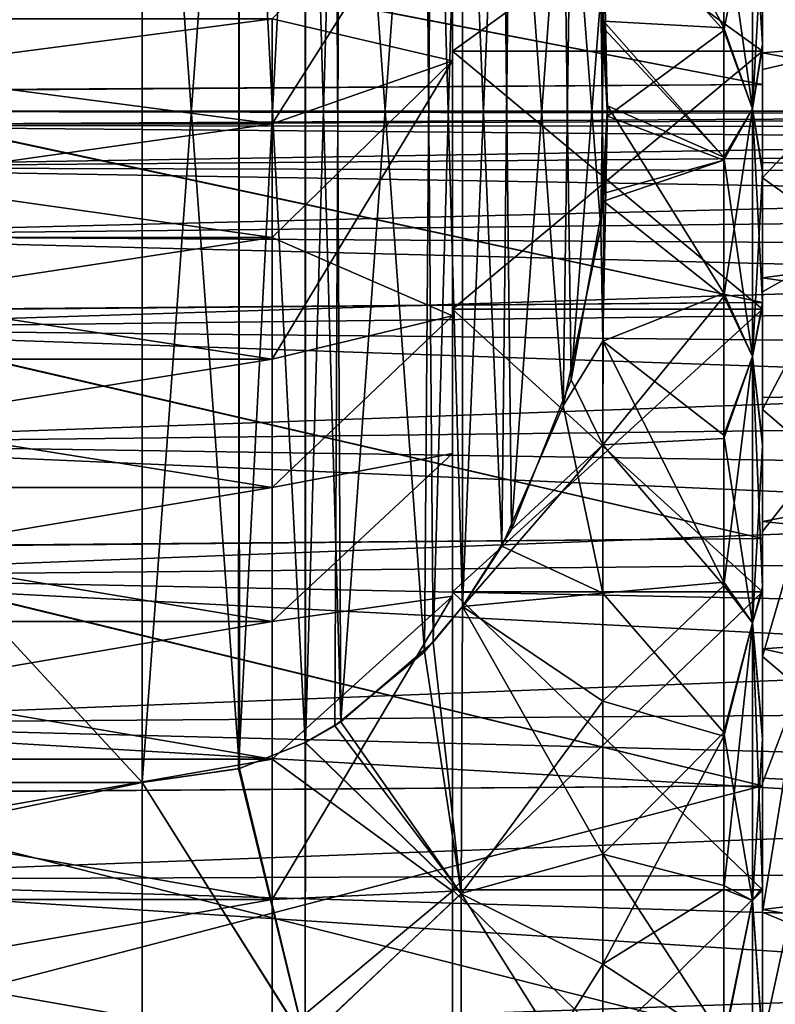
# Model space of a CAD drawing. Header units: metres. Extents: x -62 to 300, y -109 to 109.
# Tile 44 of 256: x -30 to -25, y -76 to -70. Entities that reach past the tile are written whole.
import ezdxf

# ---------------------------------------------------------------- set-up
doc = ezdxf.new("R2010")
doc.units = ezdxf.units.M
doc.layers.add('solid_500635', color=7, linetype='CONTINUOUS')

msp = doc.modelspace()

# ---------------------------------------------------------------- linework, layer by layer
at = {"layer": 'solid_500635'}
for points in [[(-29.239401, -65.969872, -15.062011), (-37.239399, -74.630127, -20.06201), (-37.239399, -65.969872, -15.062011)], [(-29.239401, -65.969872, -15.062011), (-29.239401, -74.630127, -20.06201), (-37.239399, -74.630127, -20.06201)], [(-29.239401, -74.630127, 5.7226), (-37.239399, -65.969872, 0.722599), (-37.239399, -74.630127, 5.7226)], [(-29.239401, -74.630127, 5.7226), (-29.239401, -65.969872, 0.722599), (-37.239399, -65.969872, 0.722599)], [(-28.612667, -66.060127, -15.11412), (-29.239401, -74.630127, -20.06201), (-29.239401, -65.969872, -15.062011)], [(-28.613211, -74.540024, 5.670576), (-29.239401, -65.969872, 0.722599), (-29.239401, -74.630127, 5.7226)], [(-28.619219, -66.05793, 0.773441), (-29.239401, -65.969872, 0.722599), (-28.613211, -74.540024, 5.670576)], [(-28.618839, -74.541954, -20.011105), (-29.239401, -74.630127, -20.06201), (-28.612667, -66.060127, -15.11412)], [(-28.619219, -66.05793, 0.773441), (-28.613211, -74.540024, 5.670576), (-28.188721, -74.371712, 5.573403)], [(-28.619219, -66.05793, 0.773441), (-28.188721, -74.371712, 5.573403), (-28.187336, -66.228569, 0.871958)], [(-28.618839, -74.541954, -20.011105), (-28.612667, -66.060127, -15.11412), (-28.188559, -66.228348, -15.21124)], [(-28.618839, -74.541954, -20.011105), (-28.188559, -66.228348, -15.21124), (-28.187328, -74.371422, -19.912649)], [(-28.187336, -66.228569, 0.871958), (-28.188721, -74.371712, 5.573403), (-27.958029, -74.238792, 5.496663)], [(-28.187328, -74.371422, -19.912649), (-28.188559, -66.228348, -15.21124), (-27.958639, -66.360794, -15.287708)], [(-27.999289, -66.334656, 0.933208), (-28.187336, -66.228569, 0.871958), (-27.958029, -74.238792, 5.496663)], [(-27.998503, -74.264854, -19.85112), (-28.187328, -74.371422, -19.912649), (-27.958639, -66.360794, -15.287708)], [(-27.420818, -66.813026, 1.209393), (-27.999289, -66.334656, 0.933208), (-27.958029, -74.238792, 5.496663)], [(-27.419758, -73.785851, -19.574566), (-27.998503, -74.264854, -19.85112), (-27.958639, -66.360794, -15.287708)], [(-27.419758, -73.785851, -19.574566), (-27.958639, -66.360794, -15.287708), (-27.364887, -66.874039, -15.584029)], [(-27.420818, -66.813026, 1.209393), (-27.958029, -74.238792, 5.496663), (-27.36363, -73.724556, 5.199769)], [(-27.420818, -66.813026, 1.209393), (-27.36363, -73.724556, 5.199769), (-27.17449, -67.106483, 1.378822)], [(-27.419758, -73.785851, -19.574566), (-27.364887, -66.874039, -15.584029), (-27.174473, -73.493492, -19.405773)], [(-27.174473, -73.493492, -19.405773), (-27.364887, -66.874039, -15.584029), (-27.174343, -67.106689, -15.71835)], [(-27.17449, -67.106483, 1.378822), (-27.36363, -73.724556, 5.199769), (-27.174322, -73.493279, 5.066239)], [(-26.921036, -67.492371, 1.601614), (-27.17449, -67.106483, 1.378822), (-27.174322, -73.493279, 5.066239)], [(-26.919935, -73.105713, -19.181887), (-27.174473, -73.493492, -19.405773), (-27.174343, -67.106689, -15.71835)], [(-26.919935, -73.105713, -19.181887), (-27.174343, -67.106689, -15.71835), (-26.860811, -67.600761, -16.003605)], [(-26.921036, -67.492371, 1.601614), (-27.174322, -73.493279, 5.066239), (-26.859438, -72.996666, 4.77952)], [(-26.525492, -68.396973, 2.123886), (-26.921036, -67.492371, 1.601614), (-26.859438, -72.996666, 4.77952)], [(-26.52466, -72.200439, -18.659229), (-26.919935, -73.105713, -19.181887), (-26.860811, -67.600761, -16.003605)], [(-26.52466, -72.200439, -18.659229), (-26.860811, -67.600761, -16.003605), (-26.474485, -68.564758, -16.560169)], [(-26.474485, -68.564758, -16.560169), (-26.2693, -68.242691, -16.09239), (-26.265055, -69.718086, -17.226042)], [(-26.2693, -68.242691, -16.09239), (-25.489401, -68.970207, -15.779392), (-25.489401, -69.761017, -16.394358)], [(-26.265055, -69.718086, -17.226042), (-26.2693, -68.242691, -16.09239), (-25.489401, -69.761017, -16.394358)], [(-26.525492, -68.396973, 2.123886), (-26.859438, -72.996666, 4.77952), (-26.473572, -72.032036, 4.222591)], [(-26.525492, -68.396973, 2.123886), (-26.473572, -72.032036, 4.222591), (-26.282562, -69.545403, 2.786932)], [(-27.239401, -68.466698, -0.028333), (-25.239401, -68.466698, -0.028333), (-25.239401, -69.911919, 1.289094)], [(-27.239401, -68.466698, -0.028333), (-25.239401, -69.911919, 1.289094), (-27.239401, -69.911919, 1.289094)], [(-27.239401, -69.911919, -15.628505), (-25.239401, -69.911919, -15.628505), (-25.239401, -68.466698, -14.311078)], [(-27.239401, -68.466698, -14.311078), (-27.239401, -69.911919, -15.628505), (-25.239401, -68.466698, -14.311078)], [(-27.239401, -69.974007, -15.521854), (-27.239401, -69.911919, -15.628505), (-27.239401, -68.466698, -14.311078)], [(-27.239401, -68.546638, -14.216975), (-27.239401, -69.974007, -15.521854), (-27.239401, -68.466698, -14.311078)], [(-27.239401, -69.973869, 1.182338), (-27.239401, -68.466698, -0.028333), (-27.239401, -69.911919, 1.289094)], [(-27.239401, -69.973869, 1.182338), (-27.239401, -68.546516, -0.12257), (-27.239401, -68.466698, -0.028333)], [(-25.239401, -69.115913, 0.686353), (-25.239401, -69.911919, 1.289094), (-25.239401, -68.466698, -0.028333)], [(-25.239401, -69.099876, -15.01105), (-25.239401, -68.466698, -14.311078), (-25.239401, -69.911919, -15.628505)], [(-28.401402, -69.70359, -0.592025), (-27.239401, -68.546516, -0.12257), (-27.239401, -69.973869, 1.182338)], [(-28.4014, -70.380119, -14.362308), (-27.239401, -68.546638, -14.216975), (-28.401402, -69.703712, -13.747509)], [(-28.4014, -70.380119, -14.362308), (-27.239401, -69.974007, -15.521854), (-27.239401, -68.546638, -14.216975)], [(-26.52466, -72.200439, -18.659229), (-26.474485, -68.564758, -16.560169), (-26.282244, -71.051735, -17.996025)], [(-26.282244, -71.051735, -17.996025), (-26.474485, -68.564758, -16.560169), (-26.265055, -69.718086, -17.226042)], [(-25.239401, -69.369423, 1.14634), (-24.406492, -69.837257, 1.525482), (-24.090141, -68.655128, 0.608965)], [(-31.589405, -68.901878, 0.281322), (-25.239401, -70.126862, 1.323649), (-25.239401, -68.875816, 0.254476)], [(-31.589405, -68.90554, -14.624369), (-25.239401, -68.875816, -14.593887), (-25.239401, -70.126862, -15.66306)], [(-31.589405, -68.901878, 0.281322), (-31.589378, -70.167603, 1.353422), (-25.239401, -70.126862, 1.323649)], [(-31.589394, -70.171806, -15.695856), (-31.589405, -68.90554, -14.624369), (-25.239401, -70.126862, -15.66306)], [(-26.282562, -69.545403, 2.786932), (-26.239672, -70.330383, 3.24014), (-26.2693, -68.910233, 2.313222)], [(-25.489401, -69.779747, 2.068194), (-26.2693, -68.910233, 2.313222), (-26.239672, -70.330383, 3.24014)], [(-25.489401, -69.779747, 2.068194), (-25.489401, -68.987869, 1.454984), (-26.2693, -68.910233, 2.313222)], [(-25.303986, -70.283951, -16.377954), (-25.489401, -68.970207, -15.779392), (-25.303986, -68.850372, -15.262156)], [(-25.303986, -68.850372, 0.922746), (-25.489401, -68.987869, 1.454984), (-25.489401, -69.779747, 2.068194)], [(-25.303986, -68.850372, 0.922746), (-25.489401, -69.779747, 2.068194), (-25.303986, -70.283951, 2.038543)], [(-25.303986, -68.850372, -15.262156), (-25.239401, -69.099876, -15.01105), (-25.239401, -69.864502, -15.649902)], [(-25.303986, -70.283951, -16.377954), (-25.303986, -68.850372, -15.262156), (-25.239401, -69.864502, -15.649902)], [(-25.303986, -68.850372, 0.922746), (-25.303986, -70.283951, 2.038543), (-25.239401, -69.115913, 0.686353)], [(-25.239401, -68.875816, 0.254476), (-25.239401, -70.126862, 1.323649), (-25.239401, -69.369423, 1.14634)], [(-25.239401, -68.875816, -14.593887), (-25.239401, -69.252731, -15.261553), (-25.239401, -69.923309, -15.780276)], [(-25.239401, -70.126862, -15.66306), (-25.239401, -68.875816, -14.593887), (-25.239401, -69.923309, -15.780276)], [(-25.303986, -70.283951, -16.377954), (-25.489401, -69.761017, -16.394358), (-25.489401, -68.970207, -15.779392)], [(-25.239401, -69.864502, -15.649902), (-25.239401, -69.099876, -15.01105), (-25.239401, -69.911919, -15.628505)], [(-25.303986, -70.283951, 2.038543), (-25.239401, -69.881668, 1.323494), (-25.239401, -69.115913, 0.686353)], [(-25.239401, -69.115913, 0.686353), (-25.239401, -69.881668, 1.323494), (-25.239401, -69.911919, 1.289094)], [(-25.239401, -69.923309, -15.780276), (-25.239401, -69.252731, -15.261553), (-20.932703, -69.564156, -15.611236)], [(-25.239401, -69.369423, 1.14634), (-25.239401, -70.030357, 1.622362), (-24.406492, -69.837257, 1.525482)], [(-25.239401, -70.126862, 1.323649), (-25.239401, -70.030357, 1.622362), (-25.239401, -69.369423, 1.14634)], [(-26.282562, -69.545403, 2.786932), (-26.473572, -72.032036, 4.222591), (-26.264933, -70.880455, 3.557727)], [(-26.282562, -69.545403, 2.786932), (-26.264933, -70.880455, 3.557727), (-26.239672, -70.330383, 3.24014)], [(-25.239401, -69.923309, -15.780276), (-20.932703, -69.564156, -15.611236), (-20.714769, -70.765785, -16.387434)], [(-28.401402, -69.703712, -13.747509), (-33.5774, -69.703476, -13.747274), (-33.5774, -70.379845, -14.362083)], [(-28.401402, -69.70359, -0.592025), (-28.4014, -70.379982, 0.022788), (-33.5774, -69.704071, -0.591542)], [(-28.4014, -70.380119, -14.362308), (-28.401402, -69.703712, -13.747509), (-33.5774, -70.379845, -14.362083)], [(-28.4014, -70.379982, 0.022788), (-33.5774, -70.380486, 0.023198), (-33.5774, -69.704071, -0.591542)], [(-28.401402, -69.70359, -0.592025), (-27.239401, -69.973869, 1.182338), (-28.4014, -70.379982, 0.022788)], [(-26.282244, -71.051735, -17.996025), (-26.265055, -69.718086, -17.226042), (-26.239693, -70.265091, -17.541857)], [(-26.265055, -69.718086, -17.226042), (-25.489401, -69.761017, -16.394358), (-25.489401, -70.595413, -16.9324)], [(-26.260962, -69.767982, -17.254848), (-26.265055, -69.718086, -17.226042), (-25.489401, -70.595413, -16.9324)], [(-26.239693, -70.265091, -17.541857), (-26.265055, -69.718086, -17.226042), (-26.260962, -69.767982, -17.254848)], [(-26.239693, -70.265091, -17.541857), (-26.260962, -69.767982, -17.254848), (-25.489401, -70.595413, -16.9324)], [(-25.489401, -70.615082, 2.604454), (-25.489401, -69.779747, 2.068194), (-26.239672, -70.330383, 3.24014)], [(-25.303986, -70.283951, -16.377954), (-25.489401, -70.595413, -16.9324), (-25.489401, -69.761017, -16.394358)], [(-25.303986, -70.283951, 2.038543), (-25.489401, -69.779747, 2.068194), (-25.489401, -70.615082, 2.604454)], [(-25.303986, -70.283951, -16.377954), (-25.239401, -69.864502, -15.649902), (-25.239401, -70.676613, -16.209141)], [(-25.239401, -70.728607, 2.04783), (-24.668211, -71.140854, 2.281892), (-24.406492, -69.837257, 1.525482)], [(-25.239401, -70.030357, 1.622362), (-25.239401, -70.728607, 2.04783), (-24.406492, -69.837257, 1.525482)], [(-25.239401, -69.864502, -15.649902), (-25.239401, -69.911919, -15.628505), (-25.239401, -71.575478, -16.658566)], [(-25.239401, -70.676613, -16.209141), (-25.239401, -69.864502, -15.649902), (-25.239401, -71.575478, -16.658566)], [(-27.239401, -69.911919, 1.289094), (-25.239401, -69.911919, 1.289094), (-25.239401, -71.575478, 2.319154)], [(-27.239401, -69.911919, 1.289094), (-25.239401, -71.575478, 2.319154), (-27.239401, -71.575478, 2.319154)], [(-27.239401, -71.575478, -16.658566), (-25.239401, -71.575478, -16.658566), (-25.239401, -69.911919, -15.628505)], [(-27.239401, -69.911919, -15.628505), (-27.239401, -71.575478, -16.658566), (-25.239401, -69.911919, -15.628505)], [(-27.239401, -71.619957, -16.543814), (-27.239401, -71.575478, -16.658566), (-27.239401, -69.911919, -15.628505)], [(-27.239401, -69.974007, -15.521854), (-27.239401, -71.619957, -16.543814), (-27.239401, -69.911919, -15.628505)], [(-27.239401, -71.619789, 2.204319), (-27.239401, -69.911919, 1.289094), (-27.239401, -71.575478, 2.319154)], [(-27.239401, -71.619789, 2.204319), (-27.239401, -69.973869, 1.182338), (-27.239401, -69.911919, 1.289094)], [(-25.303986, -70.283951, 2.038543), (-25.239401, -70.694756, 1.880996), (-25.239401, -69.881668, 1.323494)], [(-25.239401, -69.881668, 1.323494), (-25.239401, -70.694756, 1.880996), (-25.239401, -69.911919, 1.289094)], [(-25.239401, -70.694756, 1.880996), (-25.239401, -71.575478, 2.319154), (-25.239401, -69.911919, 1.289094)], [(-25.239401, -70.629356, -16.24382), (-25.239401, -69.923309, -15.780276), (-20.714769, -70.765785, -16.387434)], [(-25.239401, -70.126862, -15.66306), (-25.239401, -69.923309, -15.780276), (-25.239401, -70.629356, -16.24382)], [(-28.4014, -71.113762, 0.568609), (-27.239401, -69.973869, 1.182338), (-27.239401, -71.619789, 2.204319)], [(-28.4014, -70.379982, 0.022788), (-27.239401, -69.973869, 1.182338), (-28.4014, -71.113762, 0.568609)], [(-28.4014, -71.899071, -15.380089), (-27.239401, -71.619957, -16.543814), (-27.239401, -69.974007, -15.521854)], [(-28.4014, -71.113914, -14.908118), (-27.239401, -69.974007, -15.521854), (-28.4014, -70.380119, -14.362308)], [(-28.4014, -71.899071, -15.380089), (-27.239401, -69.974007, -15.521854), (-28.4014, -71.113914, -14.908118)], [(-25.239401, -70.126862, 1.323649), (-25.239401, -70.728607, 2.04783), (-25.239401, -70.030357, 1.622362)], [(-31.589415, -71.589127, -16.553612), (-31.589394, -70.171806, -15.695856), (-25.239401, -71.534409, -16.525848)], [(-31.589378, -70.167603, 1.353422), (-31.589407, -71.584915, 2.212083), (-25.239401, -71.534409, 2.186438)], [(-31.589394, -70.171806, -15.695856), (-25.239401, -70.126862, -15.66306), (-25.239401, -71.534409, -16.525848)], [(-31.589378, -70.167603, 1.353422), (-25.239401, -71.534409, 2.186438), (-25.239401, -70.126862, 1.323649)], [(-25.239401, -70.126862, 1.323649), (-25.239401, -71.534409, 2.186438), (-25.239401, -70.728607, 2.04783)], [(-25.239401, -70.126862, -15.66306), (-25.239401, -70.629356, -16.24382), (-25.239401, -71.374031, -16.654387)], [(-25.239401, -71.534409, -16.525848), (-25.239401, -70.126862, -15.66306), (-25.239401, -71.374031, -16.654387)], [(-32.239399, -70.391167, -8.211673), (-16.239401, -70.326027, -7.722058), (-16.239401, -70.300003, -7.169705)], [(-32.239399, -70.300003, -7.169695), (-16.239401, -70.300003, -7.169705), (-16.239401, -70.326027, -6.617353)], [(-32.239399, -70.300003, -7.169695), (-32.239399, -70.391167, -8.211673), (-16.239401, -70.300003, -7.169705)], [(-32.239399, -70.391174, -6.127717), (-32.239399, -70.300003, -7.169695), (-16.239401, -70.326027, -6.617353)], [(-26.282244, -71.051735, -17.996025), (-26.239693, -70.265091, -17.541857), (-26.2693, -71.782776, -18.311035)], [(-26.2693, -71.782776, -18.311035), (-26.239693, -70.265091, -17.541857), (-25.489401, -71.473175, -17.394886)], [(-26.239693, -70.265091, -17.541857), (-25.489401, -70.595413, -16.9324), (-25.489401, -71.473175, -17.394886)], [(-25.303986, -71.88163, -17.242575), (-25.489401, -70.595413, -16.9324), (-25.303986, -70.283951, -16.377954)], [(-25.303986, -70.283951, 2.038543), (-25.489401, -70.615082, 2.604454), (-25.489401, -71.493736, 3.065155)], [(-25.303986, -70.283951, 2.038543), (-25.489401, -71.493736, 3.065155), (-25.303986, -71.88163, 2.903164)], [(-25.303986, -70.283951, -16.377954), (-25.239401, -70.676613, -16.209141), (-25.239401, -71.533974, -16.688988)], [(-25.303986, -71.88163, -17.242575), (-25.303986, -70.283951, -16.377954), (-25.239401, -71.533974, -16.688988)], [(-25.303986, -70.283951, 2.038543), (-25.303986, -71.88163, 2.903164), (-25.239401, -70.694756, 1.880996)], [(-32.239399, -70.391167, -8.211673), (-16.239401, -70.402893, -8.273635), (-16.239401, -70.326027, -7.722058)], [(-32.239399, -70.391174, -6.127717), (-16.239401, -70.326027, -6.617353), (-16.239401, -70.402893, -6.065776)], [(-26.239672, -70.330383, 3.24014), (-26.264933, -70.880455, 3.557727), (-26.260727, -70.828957, 3.527992)], [(-25.489401, -70.615082, 2.604454), (-26.239672, -70.330383, 3.24014), (-26.260727, -70.828957, 3.527992)], [(-28.4014, -70.380119, -14.362308), (-33.5774, -70.379845, -14.362083), (-33.5774, -71.113586, -14.907901)], [(-28.4014, -70.379982, 0.022788), (-28.4014, -71.113762, 0.568609), (-33.5774, -70.380486, 0.023198)], [(-28.4014, -71.113914, -14.908118), (-28.4014, -70.380119, -14.362308), (-33.5774, -71.113586, -14.907901)], [(-28.4014, -71.113762, 0.568609), (-33.5774, -71.114296, 0.568966), (-33.5774, -70.380486, 0.023198)], [(-32.239399, -70.391167, -8.211673), (-32.239399, -70.661896, -9.221971), (-16.239401, -70.402893, -8.273635)], [(-32.239399, -70.391174, -6.127717), (-16.239401, -70.402893, -6.065776), (-16.239401, -70.528839, -5.528578)], [(-32.239399, -70.661903, -5.117421), (-32.239399, -70.391174, -6.127717), (-16.239401, -70.528839, -5.528578)], [(-32.239399, -70.661896, -9.221971), (-16.239401, -70.528839, -8.810833), (-16.239401, -70.402893, -8.273635)], [(-32.239399, -70.661896, -9.221971), (-16.239401, -70.70546, -9.336213), (-16.239401, -70.528839, -8.810833)], [(-32.239399, -70.661903, -5.117421), (-16.239401, -70.528839, -5.528578), (-16.239401, -70.70546, -5.003198)], [(-25.489401, -70.615082, 2.604454), (-26.260727, -70.828957, 3.527992), (-26.264933, -70.880455, 3.557727)], [(-25.489401, -71.493736, 3.065155), (-25.489401, -70.615082, 2.604454), (-26.264933, -70.880455, 3.557727)], [(-25.303986, -71.88163, -17.242575), (-25.489401, -71.473175, -17.394886), (-25.489401, -70.595413, -16.9324)], [(-32.239399, -70.661896, -9.221971), (-32.239399, -71.103951, -10.169888), (-16.239401, -70.70546, -9.336213)], [(-32.239399, -70.661903, -5.117421), (-16.239401, -70.70546, -5.003198), (-16.239401, -70.930092, -4.493891)], [(-32.239399, -71.103966, -4.169502), (-32.239399, -70.661903, -5.117421), (-16.239401, -70.930092, -4.493891)], [(-25.239401, -71.374031, -16.654387), (-25.239401, -70.629356, -16.24382), (-20.714769, -70.765785, -16.387434)], [(-25.239401, -71.533974, -16.688988), (-25.239401, -70.676613, -16.209141), (-25.239401, -71.575478, -16.658566)], [(-32.239399, -71.103951, -10.169888), (-16.239401, -70.930092, -9.84552), (-16.239401, -70.70546, -9.336213)], [(-25.303986, -71.88163, 2.903164), (-25.239401, -71.552994, 2.359074), (-25.239401, -70.694756, 1.880996)], [(-25.239401, -70.694756, 1.880996), (-25.239401, -71.552994, 2.359074), (-25.239401, -71.575478, 2.319154)], [(-25.239401, -70.728607, 2.04783), (-25.239401, -71.464149, 2.423845), (-24.668211, -71.140854, 2.281892)], [(-25.239401, -71.534409, 2.186438), (-25.239401, -71.464149, 2.423845), (-25.239401, -70.728607, 2.04783)], [(-25.239401, -71.374031, -16.654387), (-20.714769, -70.765785, -16.387434), (-20.541294, -72.06282, -17.006037)], [(-26.473572, -72.032036, 4.222591), (-26.2693, -72.450676, 4.219642), (-26.264933, -70.880455, 3.557727)], [(-25.489401, -71.493736, 3.065155), (-26.264933, -70.880455, 3.557727), (-26.2693, -72.450676, 4.219642)], [(-32.239399, -71.103951, -10.169888), (-16.239401, -71.198044, -10.327027), (-16.239401, -70.930092, -9.84552)], [(-32.239399, -71.103966, -4.169502), (-16.239401, -70.930092, -4.493891), (-16.239401, -71.198044, -4.012384)], [(-26.52466, -72.200439, -18.659229), (-26.282244, -71.051735, -17.996025), (-26.2693, -71.782776, -18.311035)], [(-28.4014, -71.113914, -14.908118), (-33.5774, -71.113586, -14.907901), (-33.5774, -71.898705, -15.379889)], [(-28.4014, -71.113762, 0.568609), (-28.4014, -71.898911, 1.040592), (-33.5774, -71.114296, 0.568966)], [(-28.4014, -71.899071, -15.380089), (-28.4014, -71.113914, -14.908118), (-33.5774, -71.898705, -15.379889)], [(-28.4014, -71.898911, 1.040592), (-33.5774, -71.899475, 1.040894), (-33.5774, -71.114296, 0.568966)], [(-32.239399, -71.103951, -10.169888), (-32.239399, -71.703911, -11.026643), (-16.239401, -71.198044, -10.327027)], [(-32.239399, -71.103966, -4.169502), (-16.239401, -71.198044, -4.012384), (-16.239401, -71.51226, -3.554502)], [(-32.239399, -71.703926, -3.312746), (-32.239399, -71.103966, -4.169502), (-16.239401, -71.51226, -3.554502)], [(-28.4014, -71.113762, 0.568609), (-27.239401, -71.619789, 2.204319), (-28.4014, -71.898911, 1.040592)], [(-32.239399, -71.703911, -11.026643), (-16.239401, -71.51226, -10.784909), (-16.239401, -71.198044, -10.327027)], [(-25.239401, -72.223801, 2.743369), (-24.869434, -72.542473, 2.86254), (-24.668211, -71.140854, 2.281892)], [(-25.239401, -71.464149, 2.423845), (-25.239401, -72.223801, 2.743369), (-24.668211, -71.140854, 2.281892)], [(-25.239401, -72.146652, -17.005653), (-25.239401, -71.374031, -16.654387), (-20.541294, -72.06282, -17.006037)], [(-25.239401, -71.534409, -16.525848), (-25.239401, -71.374031, -16.654387), (-25.239401, -72.146652, -17.005653)], [(-32.239399, -71.703911, -11.026643), (-16.239401, -71.867249, -11.21298), (-16.239401, -71.51226, -10.784909)], [(-32.239399, -71.703926, -3.312746), (-16.239401, -71.51226, -3.554502), (-16.239401, -71.867249, -3.126431)], [(-26.2693, -71.782776, -18.311035), (-25.489401, -71.473175, -17.394886), (-25.489401, -72.388542, -17.778807)], [(-25.489401, -72.409927, 3.447256), (-25.489401, -71.493736, 3.065155), (-26.2693, -72.450676, 4.219642)], [(-25.303986, -71.88163, -17.242575), (-25.489401, -72.388542, -17.778807), (-25.489401, -71.473175, -17.394886)], [(-25.303986, -71.88163, 2.903164), (-25.489401, -71.493736, 3.065155), (-25.489401, -72.409927, 3.447256)], [(-25.239401, -71.534409, 2.186438), (-25.239401, -72.223801, 2.743369), (-25.239401, -71.464149, 2.423845)], [(-31.589415, -71.589127, -16.553612), (-25.239401, -71.534409, -16.525848), (-25.239401, -73.056404, -17.155548)], [(-31.589407, -71.584915, 2.212083), (-25.239401, -73.056404, 2.816138), (-25.239401, -71.534409, 2.186438)], [(-27.239401, -71.575478, 2.319154), (-25.239401, -71.575478, 2.319154), (-25.239401, -73.398895, 3.025523)], [(-27.239401, -71.575478, 2.319154), (-25.239401, -73.398895, 3.025523), (-27.239401, -73.398895, 3.025523)], [(-27.239401, -73.398895, -17.364935), (-25.239401, -73.398895, -17.364935), (-25.239401, -71.575478, -16.658566)], [(-27.239401, -71.575478, -16.658566), (-27.239401, -73.398895, -17.364935), (-25.239401, -71.575478, -16.658566)], [(-27.239401, -73.426849, -17.245567), (-27.239401, -73.398895, -17.364935), (-27.239401, -71.575478, -16.658566)], [(-27.239401, -72.506851, -16.936363), (-27.239401, -73.426849, -17.245567), (-27.239401, -71.575478, -16.658566)], [(-27.239401, -71.619957, -16.543814), (-27.239401, -72.506851, -16.936363), (-27.239401, -71.575478, -16.658566)], [(-27.239401, -72.506683, 2.596884), (-27.239401, -71.575478, 2.319154), (-27.239401, -73.398895, 3.025523)], [(-27.239401, -72.506683, 2.596884), (-27.239401, -71.619789, 2.204319), (-27.239401, -71.575478, 2.319154)], [(-25.303986, -71.88163, -17.242575), (-25.239401, -71.533974, -16.688988), (-25.239401, -72.433525, -17.088512)], [(-25.303986, -71.88163, 2.903164), (-25.239401, -72.453392, 2.756822), (-25.239401, -71.552994, 2.359074)], [(-25.239401, -71.533974, -16.688988), (-25.239401, -71.575478, -16.658566), (-25.239401, -73.398895, -17.364935)], [(-25.239401, -72.433525, -17.088512), (-25.239401, -71.533974, -16.688988), (-25.239401, -73.398895, -17.364935)], [(-25.239401, -71.534409, 2.186438), (-25.239401, -73.056404, 2.816138), (-25.239401, -72.223801, 2.743369)], [(-25.239401, -71.534409, -16.525848), (-25.239401, -72.146652, -17.005653), (-25.239401, -72.945465, -17.295313)], [(-25.239401, -73.056404, -17.155548), (-25.239401, -71.534409, -16.525848), (-25.239401, -72.945465, -17.295313)], [(-25.239401, -71.552994, 2.359074), (-25.239401, -72.453392, 2.756822), (-25.239401, -71.575478, 2.319154)], [(-25.239401, -72.453392, 2.756822), (-25.239401, -73.398895, 3.025523), (-25.239401, -71.575478, 2.319154)], [(-31.589312, -73.113358, -17.174471), (-31.589415, -71.589127, -16.553612), (-25.239401, -73.056404, -17.155548)], [(-31.589407, -71.584915, 2.212083), (-31.589273, -73.109917, 2.833961), (-25.239401, -73.056404, 2.816138)], [(-28.401402, -72.72728, 1.433445), (-27.239401, -71.619789, 2.204319), (-27.239401, -72.506683, 2.596884)], [(-28.4014, -71.898911, 1.040592), (-27.239401, -71.619789, 2.204319), (-28.401402, -72.72728, 1.433445)], [(-28.401402, -72.727448, -15.772926), (-27.239401, -72.506851, -16.936363), (-27.239401, -71.619957, -16.543814)], [(-28.401402, -72.727448, -15.772926), (-27.239401, -71.619957, -16.543814), (-28.4014, -71.899071, -15.380089)], [(-32.239399, -71.703911, -11.026643), (-32.239399, -72.443542, -11.766198), (-16.239401, -71.867249, -11.21298)], [(-32.239399, -71.703926, -3.312746), (-16.239401, -71.867249, -3.126431), (-16.239401, -72.256729, -2.736955)], [(-32.239399, -72.443573, -2.573191), (-32.239399, -71.703926, -3.312746), (-16.239401, -72.256729, -2.736955)], [(-26.52466, -72.200439, -18.659229), (-26.2693, -71.782776, -18.311035), (-26.2693, -73.407608, -18.838837)], [(-26.2693, -71.782776, -18.311035), (-25.489401, -72.388542, -17.778807), (-25.489401, -73.336578, -18.081656)], [(-26.2693, -73.407608, -18.838837), (-26.2693, -71.782776, -18.311035), (-25.489401, -73.336578, -18.081656)], [(-32.239399, -72.443542, -11.766198), (-16.239401, -72.256729, -11.602455), (-16.239401, -71.867249, -11.21298)], [(-25.303986, -73.599831, -17.832434), (-25.489401, -72.388542, -17.778807), (-25.303986, -71.88163, -17.242575)], [(-25.303986, -71.88163, 2.903164), (-25.489401, -72.409927, 3.447256), (-25.489401, -73.35862, 3.748206)], [(-25.303986, -71.88163, 2.903164), (-25.489401, -73.35862, 3.748206), (-25.303986, -73.599831, 3.493023)], [(-25.303986, -71.88163, -17.242575), (-25.239401, -72.433525, -17.088512), (-25.239401, -73.367401, -17.403406)], [(-25.303986, -73.599831, -17.832434), (-25.303986, -71.88163, -17.242575), (-25.239401, -73.367401, -17.403406)], [(-25.303986, -71.88163, 2.903164), (-25.303986, -73.599831, 3.493023), (-25.239401, -72.453392, 2.756822)], [(-28.4014, -71.899071, -15.380089), (-33.5774, -71.898705, -15.379889), (-33.5774, -72.727036, -15.772755)], [(-28.4014, -71.898911, 1.040592), (-28.401402, -72.72728, 1.433445), (-33.5774, -71.899475, 1.040894)], [(-28.401402, -72.727448, -15.772926), (-28.4014, -71.899071, -15.380089), (-33.5774, -72.727036, -15.772755)], [(-28.401402, -72.72728, 1.433445), (-33.5774, -72.727859, 1.433686), (-33.5774, -71.899475, 1.040894)], [(-26.473572, -72.032036, 4.222591), (-26.859438, -72.996666, 4.77952), (-26.2693, -72.450676, 4.219642)], [(-25.239401, -72.945465, -17.295313), (-20.541294, -72.06282, -17.006037), (-20.415516, -73.433777, -17.45488)], [(-25.239401, -72.945465, -17.295313), (-25.239401, -72.146652, -17.005653), (-20.541294, -72.06282, -17.006037)], [(-26.52466, -72.200439, -18.659229), (-26.2693, -73.407608, -18.838837), (-26.919935, -73.105713, -19.181887)], [(-32.239399, -72.443542, -11.766198), (-16.239401, -72.684799, -11.957448), (-16.239401, -72.256729, -11.602455)], [(-32.239399, -72.443573, -2.573191), (-16.239401, -72.256729, -2.736955), (-16.239401, -72.684799, -2.381963)], [(-25.239401, -72.223801, 2.743369), (-25.239401, -73.010391, 3.006554), (-24.869434, -72.542473, 2.86254)], [(-25.239401, -73.056404, 2.816138), (-25.239401, -73.010391, 3.006554), (-25.239401, -72.223801, 2.743369)], [(-25.303986, -73.599831, -17.832434), (-25.489401, -73.336578, -18.081656), (-25.489401, -72.388542, -17.778807)], [(-32.239399, -72.443542, -11.766198), (-32.239399, -73.300362, -12.366069), (-16.239401, -72.684799, -11.957448)], [(-32.239399, -72.443573, -2.573191), (-16.239401, -72.684799, -2.381963), (-16.239401, -73.142677, -2.067748)], [(-32.239399, -73.300392, -1.973325), (-32.239399, -72.443573, -2.573191), (-16.239401, -73.142677, -2.067748)], [(-27.174322, -73.493279, 5.066239), (-26.2693, -74.103912, 4.650267), (-26.2693, -72.450676, 4.219642)], [(-26.859438, -72.996666, 4.77952), (-27.174322, -73.493279, 5.066239), (-26.2693, -72.450676, 4.219642)], [(-25.489401, -73.35862, 3.748206), (-25.489401, -72.409927, 3.447256), (-26.2693, -72.450676, 4.219642)], [(-25.489401, -73.35862, 3.748206), (-26.2693, -72.450676, 4.219642), (-26.2693, -74.103912, 4.650267)], [(-25.303986, -73.599831, 3.493023), (-25.239401, -73.387939, 3.069856), (-25.239401, -72.453392, 2.756822)], [(-25.239401, -73.367401, -17.403406), (-25.239401, -72.433525, -17.088512), (-25.239401, -73.398895, -17.364935)], [(-25.239401, -72.453392, 2.756822), (-25.239401, -73.387939, 3.069856), (-25.239401, -73.398895, 3.025523)], [(-28.401402, -73.590355, 1.743003), (-27.239401, -72.506683, 2.596884), (-27.239401, -73.426666, 2.906105)], [(-28.401402, -72.72728, 1.433445), (-27.239401, -72.506683, 2.596884), (-28.401402, -73.590355, 1.743003)], [(-28.401402, -73.59053, -16.082468), (-27.239401, -73.426849, -17.245567), (-27.239401, -72.506851, -16.936363)], [(-28.401402, -73.59053, -16.082468), (-27.239401, -72.506851, -16.936363), (-28.401402, -72.727448, -15.772926)], [(-27.239401, -73.426666, 2.906105), (-27.239401, -72.506683, 2.596884), (-27.239401, -73.398895, 3.025523)], [(-25.239401, -73.816826, 3.212893), (-25.005793, -74.016449, 3.255699), (-24.869434, -72.542473, 2.86254)], [(-25.239401, -73.010391, 3.006554), (-25.239401, -73.816826, 3.212893), (-24.869434, -72.542473, 2.86254)], [(-32.239399, -73.300362, -12.366069), (-16.239401, -73.142677, -12.271663), (-16.239401, -72.684799, -11.957448)], [(-28.401402, -72.727448, -15.772926), (-33.5774, -72.727036, -15.772755), (-33.5774, -73.590088, -16.082331)], [(-28.401402, -72.72728, 1.433445), (-28.401402, -73.590355, 1.743003), (-33.5774, -72.727859, 1.433686)], [(-28.401402, -73.59053, -16.082468), (-28.401402, -72.727448, -15.772926), (-33.5774, -73.590088, -16.082331)], [(-28.401402, -73.590355, 1.743003), (-33.5774, -73.590935, 1.743179), (-33.5774, -72.727859, 1.433686)], [(-25.239401, -73.767494, -17.523607), (-25.239401, -72.945465, -17.295313), (-20.415516, -73.433777, -17.45488)], [(-25.239401, -73.056404, -17.155548), (-25.239401, -72.945465, -17.295313), (-25.239401, -73.767494, -17.523607)], [(-25.239401, -73.056404, 2.816138), (-25.239401, -73.816826, 3.212893), (-25.239401, -73.010391, 3.006554)], [(-31.589312, -73.113358, -17.174471), (-25.239401, -73.056404, -17.155548), (-25.239401, -74.652168, -17.539324)], [(-31.589273, -73.109917, 2.833961), (-25.239401, -74.652168, 3.199913), (-25.239401, -73.056404, 2.816138)], [(-25.239401, -73.056404, 2.816138), (-25.239401, -74.652168, 3.199913), (-25.239401, -73.816826, 3.212893)], [(-25.239401, -73.056404, -17.155548), (-25.239401, -73.767494, -17.523607), (-25.239401, -74.60083, -17.686956)], [(-25.239401, -74.652168, -17.539324), (-25.239401, -73.056404, -17.155548), (-25.239401, -74.60083, -17.686956)], [(-32.239399, -73.300362, -12.366069), (-16.239401, -73.624184, -12.539616), (-16.239401, -73.142677, -12.271663)], [(-32.239399, -73.300392, -1.973325), (-16.239401, -73.142677, -2.067748), (-16.239401, -73.624184, -1.799795)], [(-31.589247, -74.698624, -17.546871), (-31.589312, -73.113358, -17.174471), (-25.239401, -74.652168, -17.539324)], [(-31.589273, -73.109917, 2.833961), (-31.58919, -74.696648, 3.207157), (-25.239401, -74.652168, 3.199913)], [(-26.919935, -73.105713, -19.181887), (-26.2693, -73.407608, -18.838837), (-27.174473, -73.493492, -19.405773)], [(-32.239399, -73.300362, -12.366069), (-32.239399, -74.248283, -12.808008), (-16.239401, -73.624184, -12.539616)], [(-32.239399, -73.300392, -1.973325), (-16.239401, -73.624184, -1.799795), (-16.239401, -74.133492, -1.575168)], [(-32.239399, -74.248314, -1.531392), (-32.239399, -73.300392, -1.973325), (-16.239401, -74.133492, -1.575168)], [(-26.2693, -73.407608, -18.838837), (-25.489401, -73.336578, -18.081656), (-25.489401, -74.308022, -18.300049)], [(-25.303986, -73.599831, -17.832434), (-25.489401, -74.308022, -18.300049), (-25.489401, -73.336578, -18.081656)], [(-27.239401, -73.398895, 3.025523), (-25.239401, -73.398895, 3.025523), (-25.239401, -75.322289, 3.385076)], [(-27.239401, -73.398895, 3.025523), (-25.239401, -75.322289, 3.385076), (-27.239401, -75.322289, 3.385076)], [(-27.239401, -75.322289, -17.724487), (-25.239401, -75.322289, -17.724487), (-25.239401, -73.398895, -17.364935)], [(-27.239401, -73.398895, -17.364935), (-27.239401, -75.322289, -17.724487), (-25.239401, -73.398895, -17.364935)], [(-27.239401, -75.331299, -17.602251), (-27.239401, -75.322289, -17.724487), (-27.239401, -73.398895, -17.364935)], [(-27.239401, -73.426849, -17.245567), (-27.239401, -75.331299, -17.602251), (-27.239401, -73.398895, -17.364935)], [(-27.239401, -75.331116, 3.262824), (-27.239401, -73.398895, 3.025523), (-27.239401, -75.322289, 3.385076)], [(-27.239401, -75.331116, 3.262824), (-27.239401, -73.426666, 2.906105), (-27.239401, -73.398895, 3.025523)], [(-27.174473, -73.493492, -19.405773), (-26.2693, -73.407608, -18.838837), (-26.2693, -75.090843, -19.130997)], [(-25.489401, -74.330521, 3.964641), (-25.489401, -73.35862, 3.748206), (-26.2693, -74.103912, 4.650267)], [(-26.2693, -75.090843, -19.130997), (-26.2693, -73.407608, -18.838837), (-25.489401, -74.308022, -18.300049)], [(-25.303986, -73.599831, 3.493023), (-25.489401, -73.35862, 3.748206), (-25.489401, -74.330521, 3.964641)], [(-25.303986, -73.599831, -17.832434), (-25.239401, -73.367401, -17.403406), (-25.239401, -74.327042, -17.630997)], [(-25.303986, -73.599831, 3.493023), (-25.239401, -74.348053, 3.295528), (-25.239401, -73.387939, 3.069856)], [(-25.239401, -73.367401, -17.403406), (-25.239401, -73.398895, -17.364935), (-25.239401, -75.322289, -17.724487)], [(-25.239401, -74.327042, -17.630997), (-25.239401, -73.367401, -17.403406), (-25.239401, -75.322289, -17.724487)], [(-25.239401, -73.387939, 3.069856), (-25.239401, -74.348053, 3.295528), (-25.239401, -73.398895, 3.025523)], [(-25.239401, -74.348053, 3.295528), (-25.239401, -75.322289, 3.385076), (-25.239401, -73.398895, 3.025523)], [(-28.401402, -73.590355, 1.743003), (-27.239401, -73.426666, 2.906105), (-28.4014, -74.479149, 1.966106)], [(-28.4014, -74.479332, -16.305552), (-27.239401, -73.426849, -17.245567), (-28.401402, -73.59053, -16.082468)], [(-28.4014, -74.479149, 1.966106), (-27.239401, -73.426666, 2.906105), (-27.239401, -75.331116, 3.262824)], [(-28.4014, -75.385399, -16.440199), (-27.239401, -75.331299, -17.602251), (-27.239401, -73.426849, -17.245567)], [(-28.4014, -75.385399, -16.440199), (-27.239401, -73.426849, -17.245567), (-28.4014, -74.479332, -16.305552)], [(-25.239401, -73.767494, -17.523607), (-20.415516, -73.433777, -17.45488), (-20.339111, -74.854454, -17.727701)], [(-27.419758, -73.785851, -19.574566), (-27.174473, -73.493492, -19.405773), (-27.183178, -75.346672, -19.691092)], [(-27.183178, -75.346741, 5.351686), (-27.174322, -73.493279, 5.066239), (-27.36363, -73.724556, 5.199769)], [(-27.183178, -75.346741, 5.351686), (-26.2693, -74.103912, 4.650267), (-27.174322, -73.493279, 5.066239)], [(-27.174473, -73.493492, -19.405773), (-26.2693, -75.090843, -19.130997), (-27.183178, -75.346672, -19.691092)], [(-28.401402, -73.59053, -16.082468), (-33.5774, -73.590088, -16.082331), (-33.5774, -74.478851, -16.305458)], [(-28.401402, -73.590355, 1.743003), (-28.4014, -74.479149, 1.966106), (-33.5774, -73.590935, 1.743179)], [(-28.4014, -74.479332, -16.305552), (-28.401402, -73.59053, -16.082468), (-33.5774, -74.478851, -16.305458)], [(-28.4014, -74.479149, 1.966106), (-33.5774, -74.479713, 1.966218), (-33.5774, -73.590935, 1.743179)], [(-25.303986, -75.391685, -18.131441), (-25.489401, -74.308022, -18.300049), (-25.303986, -73.599831, -17.832434)], [(-25.303986, -73.599831, 3.493023), (-25.489401, -74.330521, 3.964641), (-25.489401, -75.317474, 4.094715)], [(-25.303986, -73.599831, 3.493023), (-25.489401, -75.317474, 4.094715), (-25.303986, -75.391685, 3.792031)], [(-25.303986, -73.599831, -17.832434), (-25.239401, -74.327042, -17.630997), (-25.239401, -75.304901, -17.768808)], [(-25.303986, -75.391685, -18.131441), (-25.303986, -73.599831, -17.832434), (-25.239401, -75.304901, -17.768808)], [(-25.303986, -73.599831, 3.493023), (-25.303986, -75.391685, 3.792031), (-25.239401, -74.348053, 3.295528)], [(-32.239399, -74.248283, -12.808008), (-16.239401, -74.133492, -12.764243), (-16.239401, -73.624184, -12.539616)], [(-27.183178, -75.346741, 5.351686), (-27.36363, -73.724556, 5.199769), (-27.958029, -74.238792, 5.496663)], [(-27.419758, -73.785851, -19.574566), (-27.183178, -75.346672, -19.691092), (-27.998503, -74.264854, -19.85112)], [(-25.239401, -74.60083, -17.686956), (-25.239401, -73.767494, -17.523607), (-20.339111, -74.854454, -17.727701)], [(-25.239401, -73.816826, 3.212893), (-25.239401, -74.633949, 3.360496), (-25.005793, -74.016449, 3.255699)], [(-25.239401, -74.652168, 3.199913), (-25.239401, -74.633949, 3.360496), (-25.239401, -73.816826, 3.212893)], [(-25.239401, -75.465813, 3.450068), (-25.074997, -75.533981, 3.455095), (-25.005793, -74.016449, 3.255699)], [(-25.239401, -74.633949, 3.360496), (-25.239401, -75.465813, 3.450068), (-25.005793, -74.016449, 3.255699)], [(-27.183178, -75.346741, 5.351686), (-26.2693, -75.801498, 4.842207), (-26.2693, -74.103912, 4.650267)], [(-25.489401, -74.330521, 3.964641), (-26.2693, -74.103912, 4.650267), (-26.2693, -75.801498, 4.842207)], [(-32.239399, -74.248283, -12.808008), (-16.239401, -74.658875, -12.940868), (-16.239401, -74.133492, -12.764243)], [(-32.239399, -74.248314, -1.531392), (-16.239401, -74.133492, -1.575168), (-16.239401, -74.658875, -1.398543)], [(-27.183178, -75.346741, 5.351686), (-27.958029, -74.238792, 5.496663), (-28.188721, -74.371712, 5.573403)], [(-32.239399, -74.248283, -12.808008), (-32.239399, -75.258415, -13.078606), (-16.239401, -74.658875, -12.940868)], [(-32.239399, -74.248314, -1.531392), (-16.239401, -74.658875, -1.398543), (-16.239401, -75.192841, -1.273021)], [(-32.239399, -75.25843, -1.260803), (-32.239399, -74.248314, -1.531392), (-16.239401, -75.192841, -1.273021)], [(-27.183178, -75.346672, -19.691092), (-28.187328, -74.371422, -19.912649), (-27.998503, -74.264854, -19.85112)], [(-26.2693, -75.090843, -19.130997), (-25.489401, -74.308022, -18.300049), (-25.489401, -75.294724, -18.432117)], [(-25.303986, -75.391685, -18.131441), (-25.489401, -75.294724, -18.432117), (-25.489401, -74.308022, -18.300049)], [(-28.618839, -74.541954, -20.011105), (-28.187328, -74.371422, -19.912649), (-28.18932, -76.302635, -20.058195)], [(-28.18932, -76.297363, 5.718784), (-28.188721, -74.371712, 5.573403), (-28.613211, -74.540024, 5.670576)], [(-27.183178, -75.346672, -19.691092), (-28.18932, -76.302635, -20.058195), (-28.187328, -74.371422, -19.912649)], [(-27.183178, -75.346741, 5.351686), (-28.188721, -74.371712, 5.573403), (-28.18932, -76.297363, 5.718784)], [(-25.489401, -75.317474, 4.094715), (-25.489401, -74.330521, 3.964641), (-26.2693, -75.801498, 4.842207)], [(-25.303986, -75.391685, 3.792031), (-25.239401, -75.326172, 3.431374), (-25.239401, -74.348053, 3.295528)], [(-25.239401, -75.304901, -17.768808), (-25.239401, -74.327042, -17.630997), (-25.239401, -75.322289, -17.724487)], [(-25.239401, -74.348053, 3.295528), (-25.239401, -75.326172, 3.431374), (-25.239401, -75.322289, 3.385076)], [(-28.4014, -74.479332, -16.305552), (-33.5774, -74.478851, -16.305458), (-33.5774, -75.384903, -16.440149)], [(-28.4014, -74.479149, 1.966106), (-28.4014, -75.385223, 2.10077), (-33.5774, -74.479713, 1.966218)], [(-28.4014, -75.385399, -16.440199), (-28.4014, -74.479332, -16.305552), (-33.5774, -75.384903, -16.440149)], [(-28.4014, -75.385223, 2.10077), (-33.5774, -75.385765, 2.100824), (-33.5774, -74.479713, 1.966218)], [(-28.4014, -74.479149, 1.966106), (-27.239401, -75.331116, 3.262824), (-28.4014, -75.385223, 2.10077)], [(-28.18932, -76.297363, 5.718784), (-28.613211, -74.540024, 5.670576), (-29.239401, -74.630127, 5.7226)], [(-28.618839, -74.541954, -20.011105), (-28.18932, -76.302635, -20.058195), (-29.239401, -74.630127, -20.06201)], [(-25.239401, -75.449326, -17.786171), (-25.239401, -74.60083, -17.686956), (-20.339111, -74.854454, -17.727701)], [(-25.239401, -74.652168, -17.539324), (-25.239401, -74.60083, -17.686956), (-25.239401, -75.449326, -17.786171)], [(-29.239401, -76.300003, -20.169706), (-37.239399, -76.300003, -20.169706), (-37.239399, -74.630127, -20.06201)], [(-29.239401, -74.630127, -20.06201), (-29.239401, -76.300003, -20.169706), (-37.239399, -74.630127, -20.06201)], [(-29.239401, -74.630127, 5.7226), (-37.239399, -74.630127, 5.7226), (-37.239399, -76.300003, 5.830295)], [(-29.239401, -76.300003, 5.830295), (-29.239401, -74.630127, 5.7226), (-37.239399, -76.300003, 5.830295)], [(-32.239399, -75.258415, -13.078606), (-16.239401, -75.192841, -13.06639), (-16.239401, -74.658875, -12.940868)], [(-25.239401, -74.652168, 3.199913), (-31.589401, -76.300003, 3.330295), (-25.239401, -76.300003, 3.330295)], [(-31.58919, -74.696648, 3.207157), (-31.589401, -76.300003, 3.330295), (-25.239401, -74.652168, 3.199913)], [(-31.589247, -74.698624, -17.546871), (-25.239401, -74.652168, -17.539324), (-25.239401, -76.300003, -17.669706)], [(-28.18932, -76.302635, -20.058195), (-29.239401, -76.300003, -20.169706), (-29.239401, -74.630127, -20.06201)], [(-28.18932, -76.297363, 5.718784), (-29.239401, -74.630127, 5.7226), (-29.239401, -76.300003, 5.830295)], [(-25.239401, -74.652168, 3.199913), (-25.239401, -75.465813, 3.450068), (-25.239401, -74.633949, 3.360496)], [(-25.239401, -74.652168, 3.199913), (-25.239401, -76.300003, 3.330295), (-25.239401, -75.465813, 3.450068)], [(-25.239401, -74.652168, -17.539324), (-25.239401, -75.449326, -17.786171), (-25.239401, -76.300003, -17.669706)], [(-31.589247, -74.698624, -17.546871), (-25.239401, -76.300003, -17.669706), (-31.589401, -76.300003, -17.669706)], [(-25.239401, -75.449326, -17.786171), (-20.339111, -74.854454, -17.727701), (-20.313358, -76.300003, -17.819706)], [(-27.183178, -75.346672, -19.691092), (-26.2693, -75.090843, -19.130997), (-26.2693, -76.7985, -19.181618)], [(-26.2693, -75.090843, -19.130997), (-25.489401, -75.294724, -18.432117), (-25.489401, -76.288582, -18.476889)], [(-26.2693, -76.7985, -19.181618), (-26.2693, -75.090843, -19.130997), (-25.489401, -76.288582, -18.476889)], [(-32.239399, -75.258415, -13.078606), (-16.239401, -75.73983, -13.142648), (-16.239401, -75.192841, -13.06639)], [(-32.239399, -75.25843, -1.260803), (-16.239401, -75.192841, -1.273021), (-16.239401, -75.73983, -1.196764)], [(-32.239399, -75.258415, -13.078606), (-32.239399, -76.300003, -13.169705), (-16.239401, -75.73983, -13.142648)], [(-32.239399, -75.25843, -1.260803), (-16.239401, -75.73983, -1.196764), (-16.239401, -76.300003, -1.169706)], [(-32.239399, -76.300003, -1.169706), (-32.239399, -75.25843, -1.260803), (-16.239401, -76.300003, -1.169706)], [(-27.239401, -75.322289, 3.385076), (-25.239401, -75.322289, 3.385076), (-25.239401, -77.27771, 3.385076)], [(-27.239401, -75.322289, 3.385076), (-25.239401, -77.27771, 3.385076), (-27.239401, -77.27771, 3.385076)], [(-27.239401, -77.27771, -17.724487), (-25.239401, -77.27771, -17.724487), (-25.239401, -75.322289, -17.724487)], [(-27.239401, -75.322289, -17.724487), (-27.239401, -77.27771, -17.724487), (-25.239401, -75.322289, -17.724487)], [(-27.239401, -75.331299, -17.602251), (-27.239401, -77.27771, -17.724487), (-27.239401, -75.322289, -17.724487)], [(-27.239401, -77.2687, 3.262841), (-27.239401, -75.322289, 3.385076), (-27.239401, -77.27771, 3.385076)], [(-27.239401, -77.2687, 3.262841), (-27.239401, -75.331116, 3.262824), (-27.239401, -75.322289, 3.385076)], [(-25.489401, -76.311417, 4.137478), (-25.489401, -75.317474, 4.094715), (-26.2693, -75.801498, 4.842207)], [(-25.303986, -75.391685, -18.131441), (-25.489401, -76.288582, -18.476889), (-25.489401, -75.294724, -18.432117)], [(-25.303986, -75.391685, 3.792031), (-25.489401, -75.317474, 4.094715), (-25.489401, -76.311417, 4.137478)], [(-25.303986, -75.391685, -18.131441), (-25.239401, -75.304901, -17.768808), (-25.239401, -76.289322, -17.81538)], [(-25.303986, -75.391685, 3.792031), (-25.239401, -76.310677, 3.47597), (-25.239401, -75.326172, 3.431374)], [(-25.239401, -77.273827, -17.770784), (-25.239401, -75.304901, -17.768808), (-25.239401, -75.322289, -17.724487)], [(-25.239401, -77.273827, -17.770784), (-25.239401, -76.289322, -17.81538), (-25.239401, -75.304901, -17.768808)], [(-25.239401, -75.326172, 3.431374), (-25.239401, -77.27771, 3.385076), (-25.239401, -75.322289, 3.385076)], [(-25.239401, -77.273827, -17.770784), (-25.239401, -75.322289, -17.724487), (-25.239401, -77.27771, -17.724487)], [(-25.239401, -75.326172, 3.431374), (-25.239401, -77.295097, 3.429398), (-25.239401, -77.27771, 3.385076)], [(-25.239401, -75.326172, 3.431374), (-25.239401, -76.310677, 3.47597), (-25.239401, -77.295097, 3.429398)], [(-28.4014, -75.385399, -16.440199), (-33.5774, -75.384903, -16.440149), (-33.5774, -76.299568, -16.485205)], [(-28.4014, -75.385223, 2.10077), (-28.4014, -76.299911, 2.145795), (-33.5774, -75.385765, 2.100824)], [(-28.4014, -76.300087, -16.485205), (-28.4014, -75.385399, -16.440199), (-33.5774, -76.299568, -16.485205)], [(-28.4014, -76.299911, 2.145795), (-33.5774, -76.30043, 2.145795), (-33.5774, -75.385765, 2.100824)], [(-28.4014, -76.299911, 2.145795), (-27.239401, -75.331116, 3.262824), (-27.239401, -77.2687, 3.262841)], [(-28.4014, -75.385223, 2.10077), (-27.239401, -75.331116, 3.262824), (-28.4014, -76.299911, 2.145795)], [(-28.4014, -76.300087, -16.485205), (-27.239401, -77.268883, -17.602236), (-27.239401, -75.331299, -17.602251)], [(-28.4014, -76.300087, -16.485205), (-27.239401, -75.331299, -17.602251), (-28.4014, -75.385399, -16.440199)], [(-27.183178, -75.346672, -19.691092), (-27.183178, -77.253258, -19.691097), (-28.18932, -76.302635, -20.058195)], [(-27.183178, -77.253334, 5.35168), (-27.183178, -75.346741, 5.351686), (-28.18932, -76.297363, 5.718784)], [(-27.239401, -75.331299, -17.602251), (-27.239401, -77.268883, -17.602236), (-27.239401, -77.27771, -17.724487)], [(-27.183178, -75.346672, -19.691092), (-26.2693, -76.7985, -19.181618), (-27.183178, -77.253258, -19.691097)], [(-27.183178, -77.253334, 5.35168), (-26.2693, -75.801498, 4.842207), (-27.183178, -75.346741, 5.351686)], [(-25.303986, -77.208313, -18.131441), (-25.489401, -76.288582, -18.476889), (-25.303986, -75.391685, -18.131441)], [(-25.303986, -75.391685, 3.792031), (-25.489401, -76.311417, 4.137478), (-25.303986, -77.208313, 3.792031)], [(-25.303986, -77.208313, -18.131441), (-25.303986, -75.391685, -18.131441), (-25.239401, -76.289322, -17.81538)], [(-25.303986, -75.391685, 3.792031), (-25.303986, -77.208313, 3.792031), (-25.239401, -76.310677, 3.47597)], [(-25.239401, -76.300446, -17.819706), (-25.239401, -75.449326, -17.786171), (-20.313358, -76.300003, -17.819706)], [(-25.239401, -76.300003, -17.669706), (-25.239401, -75.449326, -17.786171), (-25.239401, -76.300446, -17.819706)], [(-25.239401, -75.465813, 3.450068), (-25.239401, -76.2995, 3.480294), (-25.074997, -75.533981, 3.455095)], [(-25.239401, -76.300003, 3.330295), (-25.239401, -76.2995, 3.480294), (-25.239401, -75.465813, 3.450068)], [(-25.239401, -76.2995, 3.480294), (-25.074997, -77.066025, 3.455095), (-25.074997, -75.533981, 3.455095)], [(-32.239399, -76.300003, -13.169705), (-16.239401, -76.300003, -13.169705), (-16.239401, -75.73983, -13.142648)], [(-27.183178, -77.253334, 5.35168), (-26.2693, -77.509155, 4.791586), (-26.2693, -75.801498, 4.842207)], [(-25.489401, -76.311417, 4.137478), (-26.2693, -75.801498, 4.842207), (-26.2693, -77.509155, 4.791586)]]:
    msp.add_3dface(points, dxfattribs=at)

doc.saveas('drawing.dxf')
